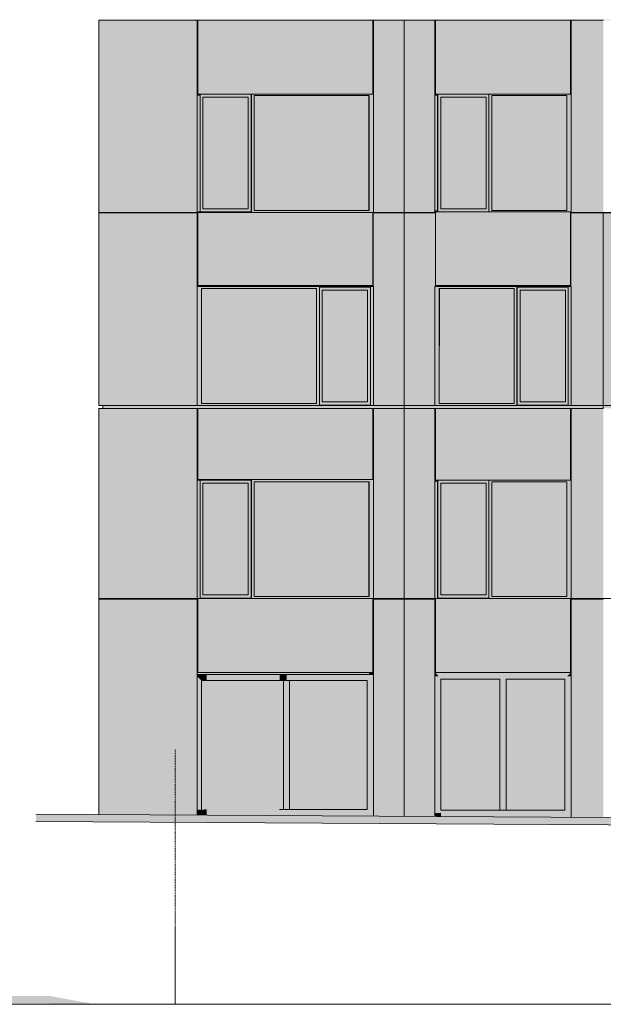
# Model space of a CAD drawing. Header units: millimetres. Extents: x 1036 to 193412, y -5275 to 5839817.
# Tile 21 of 104: x 57818 to 67301, y 3830 to 19821. Entities that reach past the tile are written whole.
import ezdxf

# ---------------------------------------------------------------- set-up
doc = ezdxf.new("R2010")
doc.units = ezdxf.units.MM
doc.linetypes.add('IMPORT-Штрихпунктирная _2_', pattern=[6.702778, 3.527778, -1.763889, 0, -1.411111])
doc.layers.add('большой_dwg', color=7, linetype='Continuous', lineweight=9, true_color=0x767676)
doc.layers.add('Фасады_Рабочий Лист _2__3_АР-Стены_внешние__АР_Ном__пера__214', color=7, linetype='Continuous', lineweight=9, true_color=0xcccccc)
for name, color, linetype, lineweight in [('Тонкие линии', 7, 'Continuous', 9), ('Фасады_Рабочий Лист _2__2_АР-1этаж', 7, 'Continuous', 9), ('Фасады_Рабочий Лист _2__3_0', 7, 'Continuous', 9), ('Фасады_Рабочий Лист _2__3_0_Ном__пера__1', 7, 'Continuous', 9), ('Фасады_Рабочий Лист _2__3_0_Ном__пера__120', 7, 'Continuous', 9)]:
    doc.layers.add(name, color=color, linetype=linetype, lineweight=lineweight)

# ---------------------------------------------------------------- blocks, each defined once
blk = doc.blocks.new('большой_dwg-21587658-Схема расположения расчетных фрагментов фасада корпуса 1')
at = {"layer": 'Фасады_Рабочий Лист _2__2_АР-1этаж', "true_color": 0xe6e2e2}
blk.add_hatch(color=254, dxfattribs=at).paths.add_polyline_path([(58378, 3830), (59046, 3830), (58308, 3965), (54802, 3965), (51894, 4264), (49851, 4264), (37618, 4765), (34990, 4765), (21553, 5215), (17424, 5215), (11512, 5465), (8876, 5465), (3605, 5765), (1036, 5765), (1036, 5645), (3602, 5645), (8872, 5345), (11509, 5345), (17421, 5095), (21551, 5095), (34988, 4645), (37616, 4645), (49848, 4144), (51888, 4144), (54796, 3845), (58298, 3845)])
at = {"layer": 'Фасады_Рабочий Лист _2__3_0', "true_color": 0xf9f9f9}
h = blk.add_hatch(color=7, dxfattribs=at)
h.paths.add_polyline_path([(60703, 18623), (60705, 19813), (63555, 19813), (63555, 19821), (63370, 19823), (59167, 19821), (59167, 19811), (60703, 19811), (60703, 18647)])
h.paths.add_polyline_path([(63557, 19811), (64065, 19811), (64065, 19821), (63557, 19821)])
at = {"layer": 'Фасады_Рабочий Лист _2__3_0', "true_color": 0xeeeeee}
for points in [[(60705, 18623), (60713, 18623), (60713, 19813), (60705, 19813), (60705, 18647)], [(63565, 18623), (63565, 19811), (63557, 19811), (63557, 18623)], [(60713, 15503), (60713, 16688), (60705, 16688), (60705, 15503)], [(63565, 16090), (63565, 16688), (63557, 16688), (63557, 16090)], [(60713, 9220), (60713, 10418), (60705, 10418), (60705, 9220)], [(63557, 9188), (63565, 9188), (63565, 10410), (63557, 10410)]]:
    blk.add_hatch(color=7, dxfattribs=at).paths.add_polyline_path(points)
at = {"layer": 'Фасады_Рабочий Лист _2__3_0', "true_color": 0xf8f8f8}
h = blk.add_hatch(color=7, dxfattribs=at)
h.paths.add_polyline_path([(64575, 19813), (66773, 19813), (66777, 19811), (67301, 19811), (67301, 19821), (64573, 19821)])
h.paths.add_polyline_path([(64573, 19811), (64573, 19823), (64065, 19821), (64065, 19811), (64565, 19811)])
for points in [[(64573, 18623), (64573, 19811), (64565, 19811), (64565, 18623)], [(66765, 18613), (66765, 18623), (66773, 18623), (66773, 19813), (66765, 19813), (66765, 18647)], [(61582, 16698), (61582, 16703), (61193, 16700)], [(64565, 16090), (64573, 16090), (64573, 16688), (64565, 16688)], [(66765, 15503), (66773, 15503), (66773, 16688), (66765, 16688)], [(66765, 12353), (66777, 12353), (66777, 13508), (67301, 13508), (67299, 13553), (64065, 13553), (64065, 13508), (64565, 13508), (64565, 12353), (64574, 12353), (64574, 13508), (66765, 13508), (66765, 13232)], [(64573, 9218), (64573, 10410), (64565, 10410), (64565, 9218)], [(66765, 9220), (66773, 9220), (66773, 10418), (66765, 10418), (66765, 9621)]]:
    blk.add_hatch(color=7, dxfattribs=at).paths.add_polyline_path(points)
at = {"layer": 'Фасады_Рабочий Лист _2__3_0', "true_color": 0xf9f9f9}
for points in [[(67455, 19811), (67763, 19811), (67763, 19821), (67301, 19821), (67301, 19811), (67390, 19811)], [(60794, 16748), (61529, 16748), (61529, 18563), (60794, 18563)], [(63492, 16723), (63492, 18588), (61626, 18588), (61626, 16723)], [(65397, 16748), (65397, 18563), (64662, 18563), (64662, 16748)], [(66708, 16723), (66708, 18588), (65491, 18588), (65491, 16723), (65958, 16723)], [(60713, 15488), (63556, 15488), (63555, 15503), (60705, 15503), (60703, 16688), (60702, 16683), (60705, 15488)], [(62638, 13588), (62638, 15453), (60772, 15453), (60772, 13588), (61193, 13588)], [(63468, 13613), (63468, 15428), (62733, 15428), (62733, 13613)], [(65854, 13588), (65854, 15453), (64638, 15453), (64638, 13588)], [(65951, 13613), (66686, 13613), (66686, 15428), (65951, 15428), (65951, 15037)], [(60705, 12353), (60713, 12353), (60713, 13508), (60705, 13503)], [(63565, 12353), (63565, 13508), (63557, 13514), (63557, 12353)], [(67455, 13508), (67763, 13508), (67763, 13553), (67301, 13553), (67301, 13508), (67453, 13508)], [(63492, 10453), (63492, 12318), (61626, 12318), (61626, 10453)], [(66708, 10453), (66708, 12318), (65491, 12318), (65491, 10453)], [(61529, 10478), (61529, 12293), (60794, 12293), (60794, 10478), (61193, 10478)], [(65397, 10478), (65397, 12293), (64662, 12293), (64662, 10478)], [(67301, 10410), (67763, 10410), (67763, 10420), (67301, 10420)], [(62056, 6995), (62106, 6995), (62106, 9088), (60770, 9088), (60770, 6995), (60841, 6995)], [(62204, 6995), (63466, 6995), (63466, 9088), (62204, 9088), (62204, 7816)], [(65621, 6985), (65621, 9109), (64663, 9109), (64663, 6985), (65135, 6985)], [(66155, 6985), (66678, 6985), (66678, 9109), (65720, 9109), (65720, 6985)]]:
    blk.add_hatch(color=7, dxfattribs=at).paths.add_polyline_path(points)
at = {"layer": 'Фасады_Рабочий Лист _2__3_0', "true_color": 0xededed}
for points in [[(60713, 18588), (60748, 18588), (60748, 18613), (60713, 18613), (60703, 18623), (60703, 18588)], [(60713, 16723), (60748, 16723), (60748, 18588), (60703, 18588), (60703, 16723)], [(61577, 18563), (61577, 18613), (60748, 18613), (60748, 18563), (61529, 18563)], [(60748, 16748), (60793, 16748), (60793, 18563), (60748, 18563), (60748, 16751)], [(61529, 16748), (61577, 16748), (61577, 18563), (61529, 18563)], [(63492, 18588), (63565, 18588), (63565, 18623), (63555, 18613), (61582, 18613), (61582, 18588), (61626, 18588)], [(61626, 16723), (61626, 18588), (61582, 18588), (61582, 16723)], [(63565, 16723), (63565, 18588), (63496, 18588), (63496, 16723)], [(63565, 16688), (63565, 16723), (61582, 16723), (61582, 16698), (60748, 16703), (60748, 16723), (60703, 16723), (60705, 16688), (63557, 16688)], [(61193, 16703), (61577, 16703), (61577, 16748), (60748, 16748), (60748, 16703), (60794, 16703)], [(64609, 16723), (64613, 16748), (64609, 16748)], [(60703, 15453), (62687, 15453), (62687, 15478), (63520, 15478), (63520, 15453), (63565, 15453), (63563, 15488), (60703, 15488)], [(60703, 13588), (60772, 13588), (60772, 15453), (60703, 15453), (60703, 15037)], [(62642, 13588), (62687, 13588), (62687, 15453), (62642, 15453), (62642, 15037)], [(62733, 15428), (63516, 15428), (63516, 15478), (62687, 15478), (62687, 15428)], [(62732, 13613), (62732, 15428), (62687, 15428), (62687, 13613)], [(63516, 13613), (63516, 15428), (63468, 15428), (63468, 13613)], [(63520, 13588), (63565, 13588), (63563, 15453), (63520, 15453), (63520, 15037)], [(63468, 13563), (63516, 13563), (63516, 13613), (62687, 13613), (62687, 13563), (62733, 13563)], [(65898, 13588), (65902, 13613), (65898, 13613)], [(60703, 13553), (63565, 13553), (63563, 13588), (63520, 13588), (63516, 13563), (62687, 13563), (62687, 13588), (60703, 13588)], [(63496, 12318), (63565, 12318), (63565, 12353), (60703, 12353), (60703, 12318), (60748, 12318), (60748, 12343), (61582, 12343), (61582, 12318), (63492, 12318)], [(60703, 10453), (60748, 10453), (60748, 12318), (60703, 12318), (60703, 10478)], [(61529, 12293), (61577, 12293), (61577, 12343), (60748, 12343), (60748, 12293), (61193, 12293)], [(61582, 10453), (61626, 10453), (61626, 12318), (61582, 12318), (61582, 11426)], [(63565, 10453), (63565, 12318), (63496, 12318), (63496, 10453)], [(60793, 10478), (60793, 12293), (60748, 12293), (60748, 10478)], [(61529, 10478), (61577, 10478), (61577, 12293), (61529, 12293), (61529, 11426)], [(60703, 10418), (63565, 10420), (63565, 10453), (61582, 10453), (61577, 10428), (60748, 10428), (60748, 10453), (60703, 10453), (60703, 10420)], [(61577, 10428), (61577, 10478), (60748, 10478), (60748, 10428), (61529, 10428)], [(60856, 9088), (60856, 9188), (60703, 9188), (60703, 9155), (60770, 9088)], [(60703, 6995), (60770, 6995), (60770, 9088), (60703, 9155), (60703, 7816)], [(62040, 9088), (62040, 9188), (60856, 9188), (60856, 9088), (61193, 9088)], [(62106, 9088), (62155, 9088), (62155, 9188), (62040, 9188), (62040, 9088)], [(62155, 9088), (63174, 9088), (63174, 9188), (62155, 9188)], [(63466, 9088), (63565, 9188), (63174, 9188), (63174, 9088)], [(63565, 6945), (63565, 9188), (63466, 9088), (63466, 6945)], [(62204, 6995), (62204, 9088), (62106, 9088), (62106, 6995)], [(60856, 6902), (60856, 6995), (60703, 6991), (60703, 6904), (60770, 6903)], [(62155, 6894), (62155, 6995), (60856, 6995), (60856, 6902), (62106, 6895)], [(63174, 6888), (63174, 6995), (62155, 6995), (62155, 6894)], [(63564, 6886), (63565, 6945), (63466, 6945), (63466, 6995), (63174, 6995), (63174, 6888), (63466, 6887)]]:
    blk.add_hatch(color=7, dxfattribs=at).paths.add_polyline_path(points)
at = {"layer": 'Фасады_Рабочий Лист _2__3_0', "true_color": 0xe6e6e4}
for points in [[(64575, 18588), (64609, 18588), (64609, 18613), (64573, 18615), (64565, 18623), (64565, 18588)], [(64609, 16723), (64609, 18588), (64565, 18588), (64565, 16723), (64574, 16723)], [(64613, 18563), (65443, 18563), (65443, 18613), (64613, 18613)], [(64662, 16748), (64662, 18563), (64613, 18563), (64613, 16748)], [(65398, 16748), (65443, 16748), (65443, 18563), (65398, 18563), (65398, 16842)], [(65491, 18588), (66777, 18588), (66773, 18620), (66765, 18613), (65443, 18613), (65443, 18588), (65487, 18588)], [(65443, 16723), (65487, 16723), (65487, 18588), (65443, 18588), (65443, 16748)], [(66708, 16723), (66777, 16723), (66777, 18588), (66708, 18588), (66708, 16842)], [(64570, 16688), (64574, 16688), (64574, 16703), (64609, 16703), (64609, 16723), (64565, 16723), (64565, 16688)], [(65443, 16703), (65443, 16748), (64613, 16748), (64613, 16703), (65397, 16703)], [(66777, 16688), (66777, 16688), (66777, 16723), (65443, 16723), (65443, 16703), (66765, 16703), (66765, 16688), (66773, 16688)], [(66775, 15453), (66777, 15453), (66773, 15488), (64565, 15488), (64565, 15453), (65898, 15453), (65902, 15478), (66732, 15478), (66732, 15453)], [(64634, 13588), (64634, 15453), (64565, 15453), (64565, 13588)], [(65898, 13588), (65898, 15453), (65854, 15453), (65854, 13588)], [(66732, 15428), (66732, 15478), (65902, 15478), (65902, 15428), (66686, 15428)], [(65951, 13613), (65951, 15428), (65902, 15428), (65902, 13613)], [(66732, 13613), (66732, 15428), (66687, 15428), (66687, 13613)], [(66775, 13588), (66777, 13588), (66775, 15453), (66732, 15453), (66732, 13588)], [(66686, 13563), (66732, 13563), (66732, 13613), (65902, 13613), (65902, 13563), (65951, 13563)], [(64570, 13553), (66777, 13553), (66775, 13588), (66732, 13588), (66732, 13563), (65898, 13563), (65898, 13588), (64565, 13588), (64565, 13553)], [(64574, 12318), (64609, 12318), (64609, 12343), (64574, 12343), (64565, 12353), (64565, 12318)], [(64565, 10453), (64609, 10453), (64609, 12318), (64565, 12318), (64565, 11426)], [(65398, 12293), (65443, 12293), (65443, 12343), (64613, 12343), (64613, 12293), (65397, 12293)], [(65491, 12318), (66777, 12318), (66777, 12353), (66765, 12343), (65443, 12343), (65443, 12318), (65487, 12318)], [(65487, 10453), (65487, 12318), (65443, 12318), (65443, 10453)], [(66708, 10453), (66777, 10453), (66777, 12318), (66708, 12318), (66708, 11426)], [(64613, 10478), (64662, 10478), (64662, 12293), (64613, 12293), (64613, 11426)], [(65443, 10478), (65443, 12293), (65398, 12293), (65398, 10478)], [(64573, 10418), (64574, 10418), (66777, 10420), (66777, 10453), (65443, 10453), (65443, 10428), (64609, 10428), (64609, 10453), (64565, 10453), (64565, 10418)], [(65397, 10428), (65443, 10428), (65443, 10478), (64613, 10478), (64613, 10428), (64662, 10428)], [(64922, 9109), (64971, 9109), (64971, 9218), (64565, 9218), (64663, 9118), (64663, 9209), (64922, 9209)], [(64565, 9159), (64623, 9159), (64565, 9218)], [(64565, 6935), (64662, 6935), (64663, 9118), (64623, 9159), (64565, 9159), (64565, 7816)], [(64663, 9109), (64922, 9109), (64922, 9209), (64663, 9209), (64663, 9118)], [(65621, 9109), (65621, 9218), (64971, 9218), (64971, 9109)], [(65720, 9109), (65720, 9209), (66106, 9209), (66106, 9118), (66155, 9118), (66155, 9218), (65621, 9218), (65621, 9109)], [(66106, 9109), (66106, 9209), (65720, 9209), (65720, 9109)], [(66106, 9109), (66205, 9109), (66205, 9118), (66106, 9118)], [(66155, 9118), (66205, 9118), (66205, 9209), (66678, 9209), (66678, 9159), (66718, 9159), (66777, 9218), (66155, 9218), (66155, 9209)], [(66205, 9109), (66678, 9109), (66678, 9209), (66205, 9209), (66205, 9118)], [(66777, 6905), (66777, 9159), (66678, 9159), (66678, 6985)], [(66718, 9159), (66777, 9159), (66777, 9218), (66768, 9209)], [(65720, 6985), (65720, 9109), (65621, 9109), (65621, 6985)], [(64662, 6879), (64662, 6935), (64565, 6935), (64565, 6879)], [(64971, 6878), (64971, 6985), (64662, 6985), (64662, 6879)], [(65621, 6874), (65621, 6955), (65720, 6955), (65720, 6985), (64971, 6985), (64971, 6878)], [(66155, 6871), (66155, 6985), (65621, 6985), (65621, 6874), (65720, 6873)], [(66777, 6867), (66777, 6905), (66678, 6985), (66155, 6985), (66155, 6871), (66678, 6868)]]:
    blk.add_hatch(color=254, dxfattribs=at).paths.add_polyline_path(points)
at = {"layer": 'Фасады_Рабочий Лист _2__3_0', "true_color": 0xf8f8f8}
h = blk.add_hatch(color=7, dxfattribs=at)
h.paths.add_polyline_path([(64570, 16683), (64573, 16688), (64565, 16683)])
h.paths.add_polyline_path([(65958, 15488), (66775, 15488), (66773, 15503), (64574, 15503), (64574, 15488)])
at = {"layer": 'Фасады_Рабочий Лист _2__3_0', "true_color": 0xf9f9f9}
h = blk.add_hatch(color=7, dxfattribs=at)
h.paths.add_polyline_path([(60703, 12353), (60705, 13503), (63555, 13508), (63555, 13553), (59167, 13553), (59167, 13508), (60703, 13508)])
h.paths.add_polyline_path([(63557, 13514), (64065, 13508), (64063, 13553), (63556, 13553)])
h = blk.add_hatch(color=7, dxfattribs=at)
h.paths.add_polyline_path([(63557, 10410), (64065, 10410), (64065, 10420), (63557, 10418)])
h.paths.add_polyline_path([(63557, 9218), (63555, 9220), (60705, 9220), (60703, 10418), (59167, 10418), (59167, 10410), (60703, 10410), (60703, 9218), (63555, 9218)])
at = {"layer": 'Фасады_Рабочий Лист _2__3_0', "true_color": 0xf8f8f8}
h = blk.add_hatch(color=7, dxfattribs=at)
h.paths.add_polyline_path([(66777, 10410), (67301, 10410), (67301, 10420), (66777, 10420), (66777, 10413)])
h.paths.add_polyline_path([(64573, 9218), (66777, 9220), (66773, 9220), (64574, 9220), (64573, 10418), (64065, 10420), (64065, 10410), (64573, 10410), (64573, 9220)])
at = {"layer": 'Фасады_Рабочий Лист _2__3_0', "true_color": 0xf0f0f0}
blk.add_hatch(color=7, dxfattribs=at).paths.add_polyline_path([(63466, 9188), (63500, 9188), (63500, 9218), (60703, 9218), (60703, 9188), (63174, 9188)])
at = {"layer": 'Фасады_Рабочий Лист _2__3_0', "true_color": 0xf3f3f3}
blk.add_hatch(color=7, dxfattribs=at).paths.add_polyline_path([(63500, 9188), (63557, 9188), (63557, 9218), (63500, 9218)])
at = {"layer": 'Фасады_Рабочий Лист _2__3_0', "true_color": 0xe6e2e2}
h = blk.add_hatch(color=254, dxfattribs=at)
h.paths.add_polyline_path([(92983, 6405), (92750, 6425), (91329, 6425), (89907, 6525), (88127, 6526), (76930, 6825), (76928, 6705), (88265, 6405), (89903, 6405), (91330, 6305), (92795, 6305), (92983, 6285)])
h.paths.add_polyline_path([(105348, 6004), (106331, 6004), (106331, 6124), (105297, 6126), (94344, 6405), (92983, 6405), (92983, 6285), (94405, 6285), (105346, 6005)])
h.paths.add_polyline_path([(73889, 6705), (76928, 6705), (76930, 6825), (73268, 6829), (58082, 6918), (58082, 6798), (73366, 6708)])
at = {"layer": 'Фасады_Рабочий Лист _2__3_АР-Стены_внешние__АР_Ном__пера__214', "true_color": 0xf9f9f9}
for points in [[(59104, 16688), (59157, 16688), (59157, 19811), (59104, 19811), (59104, 18647)], [(60703, 16688), (60703, 19811), (59157, 19811), (59157, 16688)], [(63555, 18613), (63555, 19813), (60713, 19813), (60713, 18613), (61193, 18613)], [(63565, 16688), (64065, 16688), (64065, 19811), (63565, 19811), (63565, 18623)], [(64565, 16688), (64565, 19811), (64065, 19811), (64065, 16688), (64370, 16688)], [(66765, 18613), (66765, 19813), (64575, 19813), (64575, 18613)], [(67301, 16688), (67301, 19811), (66777, 19811), (66777, 16688)], [(59155, 13553), (59155, 16683), (59102, 16683), (59102, 13553)], [(59155, 13553), (60702, 13553), (60702, 16683), (59155, 16683), (59155, 15037)], [(63555, 15503), (63555, 16688), (60713, 16688), (60713, 15503), (61193, 15503)], [(64063, 13553), (64063, 16683), (63563, 16683), (63565, 13553)], [(64370, 13553), (64565, 13553), (64565, 16683), (64063, 16683), (64063, 13553)], [(64574, 15503), (66765, 15503), (66765, 16703), (64574, 16703)], [(67299, 13553), (67299, 16683), (66775, 16683), (66777, 13553)], [(67453, 13553), (67453, 16683), (67299, 16683), (67299, 13553)], [(59104, 10420), (59157, 10420), (59157, 13508), (59104, 13508), (59104, 11426)], [(60703, 10420), (60703, 13508), (59157, 13508), (59157, 10420)], [(63555, 12353), (63555, 13508), (60713, 13508), (60713, 12353), (61193, 12353)], [(64065, 10420), (64065, 13508), (63565, 13508), (63565, 10420)], [(64370, 10420), (64565, 10420), (64565, 13508), (64065, 13508), (64065, 10420)], [(66765, 12343), (66765, 13508), (64574, 13508), (64574, 12343)], [(67301, 10420), (67301, 13508), (66777, 13508), (66777, 10420)], [(60703, 6903), (60703, 10410), (59104, 10410), (59104, 9215), (59157, 9215), (59157, 6912), (60564, 6904)], [(63555, 9220), (63555, 10418), (60713, 10418), (60713, 9220), (61193, 9220)], [(64065, 6883), (64065, 10410), (63565, 10410), (63565, 6886)], [(64565, 6880), (64565, 10410), (64065, 10410), (64065, 6883), (64370, 6881)], [(66765, 9220), (66765, 10420), (64574, 10420), (64574, 9220)], [(67301, 6864), (67301, 10410), (66777, 10410), (66777, 6867)], [(59157, 6912), (59157, 9215), (59104, 9215), (59104, 6913)]]:
    blk.add_hatch(color=7, dxfattribs=at).paths.add_polyline_path(points)
at = {"layer": 'Фасады_Рабочий Лист _2__3_0_Ном__пера__1', "color": 253, "linetype": 'IMPORT-Штрихпунктирная _2_', "true_color": 0xaaaaaa}
for p, q in [((60344, 3830), (60344, 7978)), ((60344, 5090), (60344, 3830))]:
    blk.add_line(p, q, dxfattribs=at)
at = {"layer": 'Фасады_Рабочий Лист _2__3_0_Ном__пера__1', "color": 253, "true_color": 0xaaaaaa, "flags": 128}
blk.add_lwpolyline([(106331, 6124), (105350, 6124), (94406, 6405), (92983, 6405), (92800, 6425), (91329, 6425), (89907, 6525), (88165, 6525), (76930, 6825), (73890, 6825), (58082, 6918)], dxfattribs=at)
blk.add_lwpolyline([(106331, 6004), (105348, 6004), (94405, 6285), (93079, 6285), (92795, 6305), (91325, 6305), (89903, 6405), (88163, 6405), (76928, 6705), (73889, 6705), (58082, 6798), (73889, 6705), (76928, 6705), (88163, 6405), (89903, 6405), (91325, 6305), (92795, 6305), (92983, 6285), (94405, 6285), (105348, 6004)], close=True, dxfattribs=at)
at = {"layer": 'Фасады_Рабочий Лист _2__3_0_Ном__пера__120', "color": 253, "true_color": 0xaaaaaa}
for p, q in [((59167, 19821), (59167, 19811)), ((64065, 19821), (64065, 19811)), ((67301, 19811), (67301, 19821)), ((63492, 16723), (63492, 18588)), ((59167, 16688), (59167, 16683)), ((63563, 16683), (63556, 16683)), ((64065, 16688), (64065, 16683)), ((67301, 16683), (67301, 16688)), ((60702, 13553), (60702, 15488)), ((62638, 15453), (62638, 13588)), ((66778, 15488), (66777, 15488)), ((59167, 13553), (59167, 13508)), ((64065, 13553), (64065, 13508)), ((66778, 13553), (66777, 13553)), ((67301, 13508), (67301, 13553)), ((63492, 10453), (63492, 12318)), ((59167, 10420), (59167, 10410)), ((60713, 9220), (60713, 10420)), ((63565, 10420), (63565, 10418)), ((64065, 10420), (64065, 10410)), ((64065, 10410), (64065, 6883)), ((64565, 10420), (64565, 10418)), ((67301, 10410), (67301, 10420)), ((63557, 9218), (60703, 9218)), ((63500, 9218), (63500, 9188)), ((63557, 9188), (63557, 9218)), ((66777, 9218), (64573, 9218)), ((64629, 9218), (64629, 9218)), ((66600, 9218), (66600, 9218)), ((62106, 6995), (62106, 9088)), ((63565, 6945), (63565, 6930)), ((64565, 6925), (64565, 6935)), ((66777, 6905), (66777, 6902))]:
    blk.add_line(p, q, dxfattribs=at)
at = {"layer": 'Фасады_Рабочий Лист _2__3_0_Ном__пера__120', "color": 253, "true_color": 0xaaaaaa, "flags": 128}
for points in [[(60703, 16688), (59157, 16688), (59104, 16688), (59104, 19811), (59157, 19811)], [(60703, 18623), (60703, 19811), (59157, 19811)], [(60713, 19813), (63555, 19813), (63555, 18613), (60713, 18613), (60713, 19813), (60705, 19813), (60705, 18623)], [(63565, 19811), (63557, 19811), (63557, 18623)], [(64565, 19811), (64065, 19811), (63565, 19811), (63565, 18623)], [(64573, 16688), (64565, 16688), (64065, 16688), (64065, 19811)], [(64565, 18623), (64565, 19811), (64573, 19811), (64573, 18623)], [(64575, 19813), (66765, 19813), (66765, 18613), (64575, 18613), (64575, 19813)], [(66765, 19813), (66773, 19813), (66773, 18623)], [(67301, 19811), (66777, 19811), (66777, 18623)], [(60713, 18623), (60703, 18623), (60703, 18588), (60703, 16723), (60703, 16688), (63565, 16688), (63565, 16723), (63565, 18588), (63565, 18623), (63555, 18623)], [(61582, 18613), (61582, 18588), (61582, 16723), (61582, 16698), (60748, 16698), (60748, 16703), (60748, 16723), (60748, 18588), (60748, 18613)], [(60793, 16748), (60794, 16748), (61529, 16748), (61529, 18563), (60794, 18563), (60794, 16748), (60794, 18563)], [(61577, 16703), (61577, 16748), (61577, 18563), (61577, 18613)], [(63496, 16723), (61626, 16723), (61626, 18588), (63496, 18588), (63496, 16723)], [(64575, 18623), (64565, 18623), (64565, 18588), (64565, 16723), (64565, 16688), (64574, 16688)], [(64609, 18613), (64609, 18588), (64609, 16723), (64609, 16703)], [(64613, 18613), (64613, 18563), (64613, 16748), (64613, 16703)], [(64662, 16748), (65397, 16748), (65397, 18563), (64662, 18563), (64662, 16748)], [(65397, 18563), (65398, 18563), (65398, 16748), (65397, 16748)], [(65443, 18613), (65443, 18588), (65443, 16723), (65443, 16703)], [(65487, 18588), (66708, 18588), (66708, 16723), (65487, 16723), (65487, 18588), (65491, 16723)], [(66765, 16688), (66777, 16688), (66777, 16723), (66777, 18588), (66777, 18623), (66765, 18623)], [(60703, 13553), (60702, 13553), (59155, 13553), (59102, 13553), (59102, 16683)], [(59102, 16683), (59155, 16683), (60702, 16683), (60702, 15488), (60703, 15488)], [(63555, 16688), (63555, 15503), (60713, 15503), (60705, 15503), (60705, 16688)], [(61582, 16703), (60713, 16703), (60713, 15503)], [(64065, 16688), (63565, 16688), (63557, 16688)], [(64063, 16683), (63563, 16683), (63563, 15488)], [(64563, 16683), (64570, 16683), (64063, 16683), (64063, 13553)], [(66765, 15503), (66765, 16703), (64574, 16703), (64574, 15503), (66765, 15503), (66773, 15503), (66773, 16688)], [(67299, 16683), (66775, 16683), (66775, 15488)], [(67826, 16688), (67455, 16688), (67301, 16688), (66777, 16688)], [(67299, 13553), (67299, 16683), (67453, 16683), (67824, 16683), (67824, 15488), (67826, 15488)], [(62642, 13588), (62642, 15453), (60772, 15453), (60772, 13588), (62642, 13588)], [(63520, 13563), (63520, 13588), (63520, 15453), (63520, 15478), (62687, 15478), (62687, 15453), (62687, 13588), (62687, 13563), (63520, 13563)], [(62733, 15428), (62732, 15428), (62732, 13613), (62733, 13613)], [(63468, 13613), (62733, 13613), (62733, 15428), (63468, 15428), (63468, 13613)], [(63516, 15478), (63516, 15428), (63516, 13613), (63516, 13563)], [(64634, 13588), (65854, 13588), (65854, 15453), (64634, 15453), (64634, 13588), (64638, 15453)], [(66732, 13563), (66732, 13588), (66732, 15453), (66732, 15478), (65898, 15478), (65898, 15453), (65898, 13588), (65898, 13563), (66732, 13563)], [(65902, 13563), (65902, 13613), (65902, 15428), (65902, 15478)], [(66687, 13613), (66686, 13613), (65951, 13613), (65951, 15428), (66686, 15428), (66686, 13613), (66686, 15428)], [(60703, 12353), (60703, 13508), (59157, 13508), (59104, 13508), (59104, 10420), (59157, 10420), (60703, 10420), (60703, 10418)], [(63555, 12353), (63555, 13508), (60713, 13508), (60713, 12343), (61582, 12343)], [(64565, 12353), (64565, 13508), (64065, 13508), (64065, 10420), (63565, 10420), (63557, 10420), (63557, 10418)], [(64570, 13553), (64563, 13553), (64063, 13553), (63563, 13553)], [(64065, 13508), (63565, 13508), (63565, 12353)], [(64574, 13508), (66765, 13508), (66765, 12343), (64574, 12343), (64574, 13508)], [(67826, 13553), (67824, 13553), (67453, 13553), (67299, 13553), (66775, 13553)], [(67301, 13508), (66777, 13508), (66777, 12353)], [(63565, 12318), (63565, 12353), (60703, 12353), (60703, 12318), (60703, 10453), (60703, 10418), (63565, 10418), (63565, 10453), (63565, 12318)], [(60748, 10428), (60748, 10453), (60748, 12318), (60748, 12343), (60748, 12343), (61582, 12343), (61582, 12318), (61582, 10453), (61582, 10428), (60748, 10428)], [(61577, 10428), (61577, 10478), (61577, 12293), (61577, 12343)], [(63496, 10453), (61626, 10453), (61626, 12318), (63496, 12318), (63496, 10453)], [(64574, 12353), (64565, 12353), (64565, 12318), (64565, 10453), (64565, 10418), (64574, 10418)], [(65443, 12343), (65443, 12318), (65443, 10453), (65443, 10428), (64609, 10428), (64609, 10453), (64609, 12318), (64609, 12343)], [(64613, 12343), (64613, 12293), (64613, 10478), (64613, 10428)], [(65487, 12318), (66708, 12318), (66708, 10453), (65487, 10453), (65487, 12318), (65491, 10453)], [(66765, 10418), (66777, 10418), (66777, 10453), (66777, 12318), (66777, 12353), (66765, 12353)], [(60793, 10478), (60794, 10478), (61529, 10478), (61529, 12293), (60794, 12293), (60794, 10478), (60794, 12293)], [(64662, 10478), (65397, 10478), (65397, 12293), (64662, 12293), (64662, 10478)], [(65397, 12293), (65398, 12293), (65398, 10478), (65397, 10478)], [(60703, 6903), (60703, 9188), (60703, 10410), (59104, 10410), (59104, 9215), (59104, 6912)], [(63555, 10418), (63555, 9220), (60713, 9220), (60705, 9220), (60705, 10418)], [(63565, 10410), (63557, 10410), (63557, 9188)], [(64565, 10410), (64065, 10410), (63565, 10410), (63565, 9188), (63565, 6886)], [(64573, 10418), (64573, 10420), (64565, 10420), (64065, 10420)], [(64573, 9218), (64573, 10410), (64565, 10410), (64565, 9218), (64971, 9218), (65671, 9218), (66155, 9218), (66777, 9218)], [(66765, 9220), (66765, 10420), (64574, 10420), (64574, 9220), (66765, 9220), (66773, 9220), (66773, 10418)], [(67826, 10418), (67826, 10420), (67455, 10420), (67301, 10420), (66777, 10420), (66777, 10418)], [(67301, 10410), (66777, 10410), (66777, 9218), (66777, 9159), (66777, 6867)], [(60703, 9188), (60856, 9188), (62040, 9188), (62155, 9188), (63174, 9188), (63565, 9188)], [(64565, 6880), (64565, 9159), (64565, 9218)], [(60770, 6995), (60770, 9088), (60856, 9088), (62040, 9088), (62155, 9088), (62204, 9088), (62204, 6995)], [(62040, 6995), (62056, 6995), (62106, 6995), (62155, 6995), (62204, 6995), (63174, 6995), (63466, 6995), (63466, 9088), (63174, 9088), (62204, 9088)], [(65621, 6985), (65621, 9109), (65020, 9109), (64922, 9109), (64663, 9109), (64663, 6985), (64971, 6985), (65621, 6985), (65720, 6985)], [(66678, 6985), (66678, 9109), (66205, 9109), (66106, 9109), (65720, 9109), (65720, 6985), (66155, 6985), (66678, 6985)]]:
    blk.add_lwpolyline(points, dxfattribs=at)
for points in [[(63565, 15453), (63565, 13588), (63565, 13553), (60703, 13553), (60703, 13588), (60703, 15453), (60703, 15488), (63565, 15488)], [(66777, 15453), (66777, 13588), (66777, 13553), (64565, 13553), (64565, 13588), (64565, 15453), (64565, 15488), (66777, 15488)]]:
    blk.add_lwpolyline(points, close=True, dxfattribs=at)

msp = doc.modelspace()

# ---------------------------------------------------------------- linework, layer by layer
at = {"layer": 'Тонкие линии', "color": 7, "true_color": 0xffffff}
msp.add_line((106426, 3830), (1677, 3830), dxfattribs=at)

# ---------------------------------------------------------------- block references
at = {"layer": 'большой_dwg', "color": 253, "true_color": 0xaaaaaa}
msp.add_blockref('большой_dwg-21587658-Схема расположения расчетных фрагментов фасада корпуса 1', (0, 0), dxfattribs=at)

doc.saveas('drawing.dxf')
